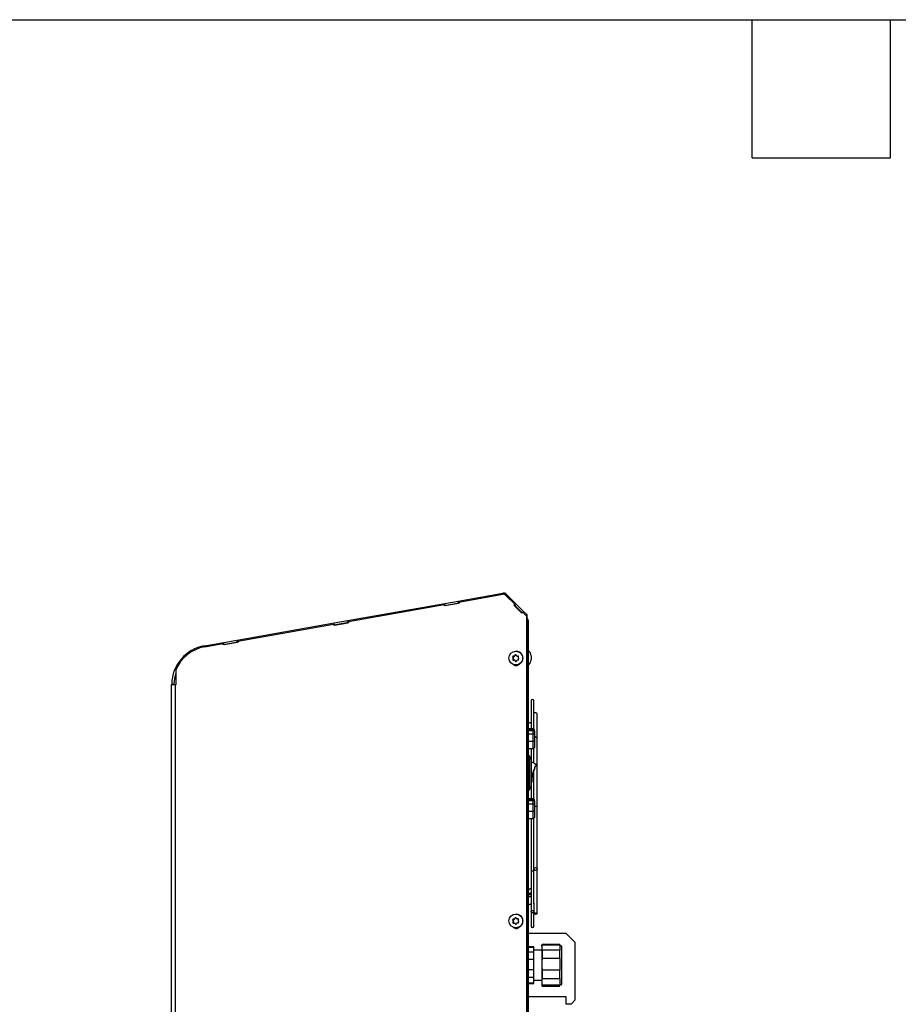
# Model space of a CAD drawing. Header units: inches. Extents: x -1 to 128, y 3 to 101.
# Tile 12 of 17: x 42 to 65, y 75 to 101. Entities that reach past the tile are written whole.
import ezdxf

# ---------------------------------------------------------------- set-up
doc = ezdxf.new("R2010")
doc.units = ezdxf.units.IN
doc.header["$LTSCALE"] = 12
doc.header["$MEASUREMENT"] = 0
doc.linetypes.add('SLD-Solid', pattern=[0])
doc.layers.add('TEXT', color=140, linetype='SLD-Solid', lineweight=25)

msp = doc.modelspace()

# ---------------------------------------------------------------- linework, layer by layer
for p, q in [((53.48568, 85.715), (54.67258, 85.92428)), ((53.50533, 85.68891), (54.67276, 85.89476)), ((54.69264, 85.89606), (54.68758, 85.89606)), ((54.75311, 85.87098), (54.74806, 85.87098)), ((54.74806, 85.87098), (54.99063, 85.62841)), ((54.75311, 85.87098), (54.99568, 85.62841)), ((54.77475, 85.89207), (55.03271, 85.63411)), ((50.54217, 85.19598), (53.12928, 85.65216)), ((50.56182, 85.16989), (53.11287, 85.61971)), ((53.11821, 85.58918), (53.11287, 85.61971)), ((53.11792, 85.61971), (53.11287, 85.61971)), ((53.12311, 85.59004), (53.11792, 85.61971)), ((53.51068, 85.65838), (53.11821, 85.58918)), ((53.13935, 85.59504), (53.12275, 85.59211)), ((53.12928, 85.65216), (53.4825, 85.71444)), ((53.13935, 85.59504), (53.12928, 85.65216)), ((53.13935, 85.59504), (53.49257, 85.65732)), ((53.4825, 85.71444), (53.48568, 85.715)), ((53.49257, 85.65732), (53.4825, 85.71444)), ((53.48568, 85.715), (53.49568, 85.65787)), ((53.49257, 85.65732), (53.49568, 85.65787)), ((53.51032, 85.66045), (53.49568, 85.65787)), ((53.50533, 85.68891), (53.51068, 85.65838)), ((54.99063, 85.62841), (54.96813, 85.60574)), ((54.97318, 85.60574), (54.96813, 85.60574)), ((54.96813, 85.60574), (55.17986, 85.39401)), ((54.99568, 85.62841), (54.97318, 85.60574)), ((54.97318, 85.60574), (55.18237, 85.39655)), ((54.97331, 85.60587), (55.1825, 85.39668)), ((54.99169, 85.5931), (54.97611, 85.60869)), ((54.99568, 85.62841), (54.99063, 85.62841)), ((55.03271, 85.63411), (54.99169, 85.5931)), ((54.99169, 85.5931), (55.1853, 85.3995)), ((55.03271, 85.63411), (55.22679, 85.44003)), ((55.17986, 85.39401), (55.20235, 85.41668)), ((55.20235, 85.41668), (55.28773, 85.33131)), ((55.20741, 85.41668), (55.20235, 85.41668)), ((55.22679, 85.44003), (55.20344, 85.41668)), ((55.20609, 85.41668), (55.22803, 85.43879)), ((55.20741, 85.41668), (55.29026, 85.33384)), ((55.22679, 85.44003), (55.22803, 85.43879)), ((55.22803, 85.43879), (55.31419, 85.35263)), ((55.28773, 85.33131), (55.30909, 85.35267)), ((55.31419, 85.35263), (55.30914, 85.35263)), ((55.31419, 48.24512), (55.31419, 85.35263)), ((55.31925, 85.35263), (55.31419, 85.35263)), ((55.31925, 48.24512), (55.31925, 85.35263)), ((55.31925, 85.25993), (55.32112, 85.25806)), ((55.31925, 85.25618), (55.32112, 85.25806)), ((55.31925, 85.22041), (55.34042, 85.22918)), ((55.34042, 85.22918), (55.32112, 85.25806)), ((47.59865, 84.67696), (50.18576, 85.13313)), ((47.6183, 84.65087), (50.16935, 85.10069)), ((50.17469, 85.07016), (50.16935, 85.10069)), ((50.1744, 85.10069), (50.16935, 85.10069)), ((50.17959, 85.07102), (50.1744, 85.10069)), ((50.56716, 85.13936), (50.17469, 85.07016)), ((50.19583, 85.07602), (50.17923, 85.07309)), ((50.18576, 85.13313), (50.53898, 85.19542)), ((50.19583, 85.07602), (50.18576, 85.13313)), ((50.19583, 85.07602), (50.54905, 85.1383)), ((50.53898, 85.19542), (50.54217, 85.19598)), ((50.54905, 85.1383), (50.53898, 85.19542)), ((50.54217, 85.19598), (50.55216, 85.13885)), ((50.54905, 85.1383), (50.55216, 85.13885)), ((50.5668, 85.14143), (50.55216, 85.13885)), ((50.56182, 85.16989), (50.56716, 85.13936)), ((55.34719, 85.19512), (55.31925, 85.19512)), ((55.34719, 85.19512), (55.34719, 48.92612)), ((46.73147, 84.52405), (47.24224, 84.61411)), ((46.73784, 84.49562), (47.22583, 84.58167)), ((47.23117, 84.55113), (47.22583, 84.58167)), ((47.23089, 84.58167), (47.22583, 84.58167)), ((47.23608, 84.552), (47.23089, 84.58167)), ((47.62364, 84.62034), (47.23117, 84.55113)), ((47.25231, 84.55699), (47.23571, 84.55407)), ((47.24224, 84.61411), (47.59546, 84.6764)), ((47.25231, 84.55699), (47.24224, 84.61411)), ((47.25231, 84.55699), (47.60553, 84.61928)), ((47.59546, 84.6764), (47.59865, 84.67696)), ((47.60553, 84.61928), (47.59546, 84.6764)), ((47.59865, 84.67696), (47.60864, 84.61983)), ((47.60553, 84.61928), (47.60864, 84.61983)), ((47.62328, 84.62241), (47.60864, 84.61983)), ((47.6183, 84.65087), (47.62364, 84.62034)), ((54.93739, 84.21685), (54.94792, 84.21685)), ((54.94708, 84.2013), (54.9579, 84.2013)), ((54.94792, 84.21685), (54.9579, 84.2013)), ((54.948, 84.18233), (54.95882, 84.18233)), ((54.95882, 84.18233), (54.9504, 84.16588)), ((54.95237, 84.2461), (54.9629, 84.2461)), ((54.98129, 84.247), (54.9629, 84.2461)), ((54.97048, 84.247), (54.98129, 84.247)), ((54.98639, 84.25729), (54.9972, 84.25729)), ((54.99509, 84.27373), (55.00562, 84.27373)), ((55.00562, 84.27373), (54.9972, 84.25729)), ((55.02672, 84.37812), (55.01975, 84.37812)), ((55.05341, 84.25109), (55.06424, 84.25109)), ((55.05434, 84.25111), (55.06516, 84.25111)), ((55.07611, 84.25165), (55.06516, 84.25111)), ((55.42719, 84.25172), (55.42719, 84.15772)), ((54.93987, 84.16588), (54.9504, 84.16588)), ((54.98747, 84.13916), (54.97664, 84.13916)), ((54.99256, 84.13045), (55.00338, 84.13045)), ((55.00282, 84.11491), (55.01335, 84.11491)), ((55.00338, 84.13045), (55.01335, 84.11491)), ((55.01975, 84.01212), (55.02672, 84.01212)), ((45.96814, 83.87594), (45.96814, 83.48212)), ((45.85719, 48.24512), (45.85719, 83.48212)), ((45.96308, 83.48212), (45.85719, 83.48212)), ((45.8574, 83.50328), (45.91539, 83.50212)), ((45.96308, 48.24512), (45.96308, 83.48212)), ((45.96814, 83.48212), (45.96308, 83.48212)), ((55.43019, 83.05512), (55.43019, 82.45574)), ((55.50219, 82.30709), (55.50219, 83.05512)), ((55.59119, 81.81148), (55.59119, 82.71821)), ((55.43739, 82.31479), (55.43739, 82.4263)), ((55.48219, 82.31473), (55.34719, 82.31473)), ((55.34719, 82.2842), (55.48219, 82.2842)), ((55.34719, 82.27459), (55.48219, 82.27459)), ((55.48219, 82.25691), (55.34719, 82.25691)), ((55.34719, 82.18047), (55.48219, 82.18047)), ((55.48219, 82.16816), (55.34719, 82.16816)), ((55.48219, 82.2842), (55.48219, 82.31473)), ((55.48219, 82.2842), (55.48219, 82.27459)), ((55.48219, 82.27459), (55.48219, 82.25691)), ((55.48219, 82.18047), (55.48219, 82.25691)), ((55.48219, 82.18047), (55.48219, 82.16816)), ((55.51219, 82.16816), (55.48219, 82.16816)), ((55.48219, 81.98559), (55.48219, 82.16816)), ((55.51219, 82.25801), (55.50902, 82.25801)), ((55.51219, 82.25801), (55.51219, 82.28473)), ((55.51219, 82.25801), (55.51219, 82.24459)), ((55.51219, 82.24459), (55.51219, 82.16816)), ((55.51219, 82.16816), (55.51219, 81.99049)), ((55.34719, 81.98559), (55.48219, 81.98559)), ((55.48219, 81.78659), (55.48219, 81.98559)), ((55.51219, 81.99049), (55.51219, 81.81659)), ((55.34719, 81.78659), (55.48219, 81.78659)), ((55.38219, 81.59473), (55.34719, 81.59473)), ((55.38219, 80.68873), (55.38219, 81.59473)), ((55.42619, 81.48023), (55.38219, 81.59473)), ((55.43019, 81.78659), (55.43019, 80.92238)), ((55.50219, 81.40031), (55.50219, 81.79423)), ((55.42619, 80.80323), (55.42619, 81.48023)), ((55.53793, 81.29495), (55.5422, 81.30555)), ((55.50219, 80.44109), (55.50219, 81.20645)), ((55.38219, 80.68873), (55.42619, 80.80323)), ((55.43019, 80.86102), (55.43019, 80.44873)), ((55.43345, 80.92477), (55.44343, 80.92411)), ((55.34719, 80.68873), (55.38219, 80.68873)), ((55.48219, 80.44873), (55.34719, 80.44873)), ((55.34719, 80.4182), (55.48219, 80.4182)), ((55.34719, 80.40859), (55.48219, 80.40859)), ((55.48219, 80.39091), (55.34719, 80.39091)), ((55.34719, 80.31447), (55.48219, 80.31447)), ((55.48219, 80.30216), (55.34719, 80.30216)), ((55.48219, 80.4182), (55.48219, 80.44873)), ((55.48219, 80.4182), (55.48219, 80.40859)), ((55.48219, 80.40859), (55.48219, 80.39091)), ((55.48219, 80.31447), (55.48219, 80.39091)), ((55.48219, 80.31447), (55.48219, 80.30216)), ((55.51219, 80.30216), (55.48219, 80.30216)), ((55.48219, 80.11959), (55.48219, 80.30216)), ((55.51219, 80.39201), (55.50902, 80.39201)), ((55.51219, 80.39201), (55.51219, 80.41873)), ((55.51219, 80.39201), (55.51219, 80.37859)), ((55.51219, 80.37859), (55.51219, 80.30216)), ((55.51219, 80.30216), (55.51219, 80.12449)), ((55.59119, 78.5815), (55.59119, 80.27469)), ((55.34719, 80.11959), (55.48219, 80.11959)), ((55.48219, 79.92059), (55.48219, 80.11959)), ((55.51219, 80.12449), (55.51219, 79.95059)), ((55.34719, 79.92059), (55.48219, 79.92059)), ((55.43019, 79.92059), (55.43019, 78.53765)), ((55.50219, 78.59386), (55.50219, 79.92823)), ((55.43019, 78.53765), (55.43019, 77.44656)), ((55.50119, 78.59274), (55.50119, 78.5815)), ((55.50219, 78.53766), (55.50219, 78.57337)), ((55.50219, 77.66556), (55.50219, 78.53766)), ((55.59119, 77.39404), (55.59119, 78.57201)), ((55.50119, 77.65412), (55.50119, 77.44891)), ((55.02672, 77.37812), (55.01975, 77.37812)), ((55.43019, 77.444), (55.43019, 77.05712)), ((55.50219, 77.40954), (55.50219, 77.44395)), ((55.50219, 77.39869), (55.50219, 77.40954)), ((55.50219, 77.05712), (55.50219, 77.38939)), ((54.93739, 77.21685), (54.94792, 77.21685)), ((54.93987, 77.16588), (54.9504, 77.16588)), ((54.94708, 77.2013), (54.9579, 77.2013)), ((54.94792, 77.21685), (54.9579, 77.2013)), ((54.948, 77.18233), (54.95882, 77.18233)), ((54.95882, 77.18233), (54.9504, 77.16588)), ((54.95237, 77.2461), (54.9629, 77.2461)), ((54.98129, 77.247), (54.9629, 77.2461)), ((54.97048, 77.247), (54.98129, 77.247)), ((54.98747, 77.13916), (54.97664, 77.13916)), ((54.98639, 77.25729), (54.9972, 77.25729)), ((54.99256, 77.13045), (55.00338, 77.13045)), ((54.99509, 77.27373), (55.00562, 77.27373)), ((55.00562, 77.27373), (54.9972, 77.25729)), ((55.00282, 77.11491), (55.01335, 77.11491)), ((55.00338, 77.13045), (55.01335, 77.11491)), ((55.05341, 77.25109), (55.06424, 77.25109)), ((55.05434, 77.25111), (55.06516, 77.25111)), ((55.07611, 77.25165), (55.06516, 77.25111)), ((55.01975, 77.01212), (55.02672, 77.01212)), ((55.34719, 76.87272), (56.3512, 76.87272)), ((56.6012, 76.62272), (56.3512, 76.87272)), ((55.72119, 76.56913), (55.71019, 76.54913)), ((55.72119, 76.5611), (55.72119, 76.56913)), ((56.19119, 76.56913), (55.72119, 76.56913)), ((56.19119, 76.56913), (56.19119, 76.5611)), ((56.6012, 75.09305), (56.6012, 76.62272)), ((55.50119, 76.50613), (55.34719, 76.50613)), ((55.34719, 76.49825), (55.50119, 76.49825)), ((55.34719, 76.37365), (55.50119, 76.37365)), ((55.50119, 76.50613), (55.50119, 76.49825)), ((55.50119, 76.37365), (55.50119, 76.49825)), ((55.71019, 76.41713), (55.50119, 76.41713)), ((55.50119, 76.18137), (55.50119, 76.37365)), ((55.72119, 76.5611), (55.71019, 76.51795)), ((55.71019, 76.51795), (55.71019, 76.54913)), ((55.71019, 76.51795), (55.71019, 76.45935)), ((55.71019, 76.45935), (55.72119, 76.4162)), ((55.71019, 76.45935), (55.71019, 76.11148)), ((55.72119, 76.5611), (56.19119, 76.5611)), ((56.19119, 76.4162), (55.72119, 76.4162)), ((55.72119, 76.4162), (55.72119, 76.2073)), ((56.19119, 76.5611), (56.19119, 76.4162)), ((56.24519, 76.52763), (56.19119, 76.52763)), ((56.19119, 76.2073), (56.19119, 76.4162)), ((56.24519, 75.50463), (56.24519, 76.52763)), ((55.34719, 76.18137), (55.50119, 76.18137)), ((55.50119, 75.9047), (55.50119, 76.18137)), ((55.72119, 76.2073), (55.71019, 76.11148)), ((55.71019, 76.11148), (55.71019, 75.98134)), ((55.72119, 76.2073), (56.19119, 76.2073)), ((56.19119, 76.2073), (56.19119, 75.88553)), ((55.34719, 75.9047), (55.50119, 75.9047)), ((55.50119, 75.69926), (55.50119, 75.9047)), ((55.71019, 75.98134), (55.72119, 75.88553)), ((55.71019, 75.98134), (55.71019, 75.60966)), ((56.19119, 75.88553), (55.72119, 75.88553)), ((55.72119, 75.88553), (55.72119, 75.66233)), ((56.19119, 75.66233), (56.19119, 75.88553)), ((55.34719, 75.69926), (55.50119, 75.69926)), ((55.34719, 75.54718), (55.50119, 75.54718)), ((55.34719, 75.52613), (55.50119, 75.52613)), ((55.50119, 75.54718), (55.50119, 75.69926)), ((55.50119, 75.61513), (55.71019, 75.61513)), ((55.50119, 75.52613), (55.50119, 75.54718)), ((55.72119, 75.66233), (55.71019, 75.60966)), ((55.71019, 75.60966), (55.71019, 75.53813)), ((55.71019, 75.53813), (55.72119, 75.48547)), ((55.71019, 75.53813), (55.71019, 75.48313)), ((55.72119, 75.66233), (56.19119, 75.66233)), ((56.19119, 75.66233), (56.19119, 75.48547)), ((55.71019, 75.48313), (55.72119, 75.46313)), ((56.19119, 75.48547), (55.72119, 75.48547)), ((55.72119, 75.46313), (55.72119, 75.48547)), ((55.72119, 75.46313), (56.19119, 75.46313)), ((56.19119, 75.50463), (56.24519, 75.50463)), ((56.19119, 75.46313), (56.19119, 75.48547)), ((55.34719, 75.18055), (56.3512, 75.18055)), ((55.34719, 75.18043), (56.3512, 75.18043)), ((56.3512, 75.18055), (56.3512, 74.99305)), ((56.3512, 74.99305), (56.5012, 74.99305)), ((56.3512, 74.99305), (56.3512, 74.99293)), ((56.3512, 74.99293), (56.50119, 74.99293)), ((56.50119, 74.99293), (56.60119, 75.09293)), ((56.5012, 74.99305), (56.6012, 75.09305)), ((56.60119, 75.09293), (56.60119, 75.09304))]:
    msp.add_line(p, q)
for centre, radius, start, end in [((54.69273, 85.81005), 0.116, 45, 100), ((55.25819, 85.19512), 0.089, 0, 22.5), ((46.91519, 83.48212), 1.058, 100, 178.854008), ((54.95366, 84.22697), 0.01917, 93.875463, 211.894128), ((54.93054, 84.19099), 0.01949, 333.611634, 31.959274), ((54.9694, 84.26612), 0.01915, 273.23982, 332.551412), ((55.01192, 84.26514), 0.01889, 32.67181, 152.941672), ((55.05333, 84.2698), 0.01872, 212.3133, 273.101024), ((55.07416, 84.23322), 0.01883, 331.939041, 93.45435), ((55.07758, 84.16297), 0.01883, 272.109951, 33.659641), ((55.09857, 84.19921), 0.01866, 152.17872, 213.392188), ((55.26382, 84.25172), 0.16338, 0, 59.313941), ((54.95702, 84.15737), 0.01915, 153.60826, 271.785131), ((54.97654, 84.12006), 0.0191, 32.972689, 92.441634), ((55.01872, 84.12507), 0.01887, 212.575616, 333.037865), ((55.06039, 84.12456), 0.0187, 92.460302, 153.33093), ((55.26382, 84.15772), 0.16338, 300.686059, 0), ((46.91519, 83.48212), 1, 161.272277, 178.854008), ((46.91519, 83.48212), 1.058, 178.854008, 180), ((46.91519, 83.48212), 1, 178.854008, 180), ((55.46619, 83.05512), 0.036, 0, 180), ((55.48219, 82.28473), 0.03, 0, 90), ((55.48219, 82.24459), 0.03, 0, 90), ((55.48219, 81.81659), 0.03, 270, 0), ((56.53205, 80.84124), 1.10171, 152.148253, 179.272544), ((56.53205, 80.84124), 1.10171, 152.145636, 152.148253), ((56.47292, 80.85624), 1.03172, 156.964822, 177.865086), ((55.48219, 80.41873), 0.03, 0, 90), ((55.48219, 80.37859), 0.03, 0, 90), ((55.48219, 79.95059), 0.03, 270, 0), ((55.39239, 77.94339), 0.04504, 177.697025, 328.230126), ((55.39239, 77.68084), 0.04504, 177.526118, 328.516649), ((54.95366, 77.22697), 0.01917, 93.875463, 211.894128), ((54.95702, 77.15737), 0.01915, 153.60826, 271.785131), ((54.93054, 77.19099), 0.01949, 333.611634, 31.959274), ((54.9694, 77.26612), 0.01915, 273.23982, 332.551412), ((54.97654, 77.12006), 0.0191, 32.972689, 92.441634), ((55.01192, 77.26514), 0.01889, 32.67181, 152.941672), ((55.01872, 77.12507), 0.01887, 212.575616, 333.037865), ((55.05333, 77.2698), 0.01872, 212.3133, 273.101024), ((55.06039, 77.12456), 0.0187, 92.460302, 153.33093), ((55.07416, 77.23322), 0.01883, 331.939041, 93.45435), ((55.07758, 77.16297), 0.01883, 272.109951, 33.659641), ((55.09857, 77.19921), 0.01866, 152.17872, 213.392188), ((55.46619, 77.05712), 0.036, 180, 0)]:
    msp.add_arc(centre, radius, start, end)
for centre, major_axis, ratio, start_param, end_param in [((54.68758, 85.81005), (0, -0.08601), 0.9961947, 2.35810077, 3.31547476), ((54.69264, 85.81005), (0, -0.08601), 0.9961947, 2.35810077, 3.14159265), ((46.91519, 83.48212), (0, 1.02901), 0.9961947, 0.17388211, 1.17806538), ((54.99537, 84.16588), (-0.16086, 0.2487), 0.07326344, 1.31728169, 1.38067504), ((54.99275, 84.21981), (-0.13582, -0.26322), 0.07751502, -1.388053, -1.32465965), ((54.96382, 84.22713), (0, 0.01899), 0.9961947, 0.04880075, 2.14319586), ((55.03796, 84.24905), (-0.29584, -0.01439), 0.00425158, -1.34086481, -1.27747146), ((54.94199, 84.19101), (0, 0.019), 0.9961947, 4.23759096, 5.28478851), ((54.98037, 84.26598), (0, -0.019), 0.9961947, 0.04880075, 1.09599831), ((54.99275, 84.21981), (0.13582, 0.26322), 0.07751502, 1.40460946, 1.46800281), ((55.02245, 84.26505), (0, -0.01899), 0.9961947, 3.41344843, 4.23759096), ((55.02672, 84.19512), (0, 0.183), 0.9961947, 3.14159265, 6.28318531), ((55.0858, 84.22437), (-0.16086, 0.2487), 0.07326344, 1.31728169, 1.38067504), ((55.03796, 84.24905), (0.29584, 0.01439), 0.00425158, 1.45179765, 1.515191), ((55.06424, 84.27009), (0, 0.019), 0.9961947, 3.14159265, 3.19039341), ((55.08843, 84.17044), (0.13582, 0.26322), 0.07751502, 1.40460946, 1.46800281), ((55.0858, 84.22437), (0.16086, -0.2487), 0.07326344, -1.47538077, -1.41198742), ((54.96722, 84.1572), (0, 0.01899), 0.9961947, 1.09599831, 3.14159265), ((55.04321, 84.14119), (-0.29584, -0.01439), 0.00425158, -1.34086481, -1.27747146), ((55.02959, 84.09512), (0, 0.1), 0.9961947, 2.39852842, 4.0018864), ((54.98747, 84.12016), (0, -0.019), 0.9961947, 2.14319586, 3.14159265), ((54.99537, 84.16588), (0.16086, -0.2487), 0.07326344, -1.47538077, -1.41198742), ((55.02925, 84.1252), (0, 0.01899), 0.9961947, 2.14319586, 2.85915846), ((55.08843, 84.17044), (-0.13582, -0.26322), 0.07751502, -1.388053, -1.32465965), ((55.04321, 84.14119), (0.29584, 0.01439), 0.00425158, 1.45179765, 1.515191), ((55.54619, 82.71821), (0.045, 0), 0.49245344, 0, 2.93038177), ((55.54619, 82.71821), (0.045, 0), 0.49245344, 6.28269448, 6.28318531), ((55.48219, 82.25801), (0.03, 0), 0.87279037, 0, 1.57079633), ((55.48219, 82.24459), (0.03, 0), 0.41036468, 0, 1.57079633), ((55.48219, 82.16816), (0.03, 0), 0.41036468, 0, 1.57079633), ((55.48219, 80.39201), (0.03, 0), 0.87279037, 0, 1.57079633), ((55.48219, 80.37859), (0.03, 0), 0.41036468, 0, 1.57079633), ((55.48219, 80.30216), (0.03, 0), 0.41036468, 0, 1.57079633), ((55.54619, 80.28393), (0.045, 0), 0.71322639, 3.85588721, 6.28318531), ((55.54619, 80.28393), (0.045, 0), 0.71322639, 0, 0.00051115), ((55.39239, 77.96922), (0.045, 0), 0.71322639, 3.14159265, 5.7096722), ((55.39239, 77.83185), (0.045, 0), 0.07849332, 0.5735131, 3.14159265), ((55.02672, 77.19512), (0, 0.183), 0.9961947, 3.14159265, 6.28318531), ((54.99537, 77.16588), (-0.16086, 0.2487), 0.07326344, 1.31728169, 1.38067504), ((54.99275, 77.21981), (-0.13582, -0.26322), 0.07751502, -1.388053, -1.32465965), ((54.96382, 77.22713), (0, 0.01899), 0.9961947, 0.04880075, 2.14319586), ((54.96722, 77.1572), (0, 0.01899), 0.9961947, 1.09599831, 3.14159265), ((55.03796, 77.24905), (-0.29584, -0.01439), 0.00425158, -1.34086481, -1.27747146), ((55.04321, 77.14119), (-0.29584, -0.01439), 0.00425158, -1.34086481, -1.27747146), ((54.94199, 77.19101), (0, 0.019), 0.9961947, 4.23759096, 5.28478851), ((54.98037, 77.26598), (0, -0.019), 0.9961947, 0.04880075, 1.09599831), ((54.99275, 77.21981), (0.13582, 0.26322), 0.07751502, 1.40460946, 1.46800281), ((54.98747, 77.12016), (0, -0.019), 0.9961947, 2.14319586, 3.14159265), ((54.99537, 77.16588), (0.16086, -0.2487), 0.07326344, -1.47538077, -1.41198742), ((55.02245, 77.26505), (0, -0.01899), 0.9961947, 3.41344843, 4.23759096), ((55.02925, 77.1252), (0, 0.01899), 0.9961947, 2.14319586, 2.85915846), ((55.0858, 77.22437), (-0.16086, 0.2487), 0.07326344, 1.31728169, 1.38067504), ((55.08843, 77.17044), (-0.13582, -0.26322), 0.07751502, -1.388053, -1.32465965), ((55.03796, 77.24905), (0.29584, 0.01439), 0.00425158, 1.45179765, 1.515191), ((55.04321, 77.14119), (0.29584, 0.01439), 0.00425158, 1.45179765, 1.515191), ((55.06424, 77.27009), (0, 0.019), 0.9961947, 3.14159265, 3.19039341), ((55.08843, 77.17044), (0.13582, 0.26322), 0.07751502, 1.40460946, 1.46800281), ((55.0858, 77.22437), (0.16086, -0.2487), 0.07326344, -1.47538077, -1.41198742), ((55.02959, 77.09512), (0, 0.1), 0.9961947, 2.39852842, 4.0018864)]:
    msp.add_ellipse(centre, major_axis=major_axis, ratio=ratio, start_param=start_param, end_param=end_param)
for centre, major_axis, ratio in [((55.01975, 84.19512), (0, -0.183), 0.9961947), ((55.54619, 78.5815), (0.045, 0), 0.86164658), ((55.01975, 77.19512), (0, -0.183), 0.9961947), ((55.54619, 77.39404), (0.045, 0), 0.49245344)]:
    msp.add_ellipse(centre, major_axis=major_axis, ratio=ratio)
for points, knots in [([(55.43739, 82.4263), (55.43705, 82.43363), (55.43596, 82.44513), (55.42727, 82.46125), (55.41365, 82.47211), (55.40051, 82.47623), (55.38967, 82.47655), (55.38122, 82.47526), (55.37248, 82.47212), (55.364, 82.46671), (55.3566, 82.45893), (55.34897, 82.4453), (55.34793, 82.43475), (55.34739, 82.4263)], [0, 0, 0, 0, 0.14868403, 0.27364083, 0.37073922, 0.46630399, 0.51390916, 0.56100993, 0.61476222, 0.67852305, 0.75116086, 0.83047011, 1, 1, 1, 1]), ([(55.59119, 80.28393), (55.59119, 80.33611), (55.59119, 80.41679), (55.59119, 80.53855), (55.59119, 80.63495), (55.59119, 80.71407), (55.59119, 80.78351), (55.59119, 80.85154), (55.59119, 80.93034), (55.59119, 81.01994), (55.59119, 81.11996), (55.59119, 81.21745), (55.59119, 81.34891), (55.59119, 81.51869), (55.59119, 81.68222), (55.59119, 81.80283), (55.5912, 81.8775), (55.59117, 81.93571), (55.59121, 81.97801), (55.59104, 82.00004), (55.591, 82.02379), (55.58739, 82.05204), (55.56985, 82.07946), (55.54436, 82.10112), (55.52561, 82.11095), (55.51412, 82.11521), (55.51247, 82.11579)], [0, 0, 0, 0, 0.074269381, 0.136657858, 0.187165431, 0.225867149, 0.260416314, 0.295915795, 0.332365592, 0.383798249, 0.436198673, 0.488967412, 0.5364465, 0.642016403, 0.754810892, 0.792405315, 0.830977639, 0.871398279, 0.884434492, 0.895260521, 0.903914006, 0.917068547, 0.934884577, 0.945267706, 0.957260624, 0.959251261, 0.959251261, 0.959251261, 0.959251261]), ([(55.51219, 81.99049), (55.51215, 81.9903), (55.51208, 81.98992), (55.51151, 81.98938), (55.51067, 81.98888), (55.50956, 81.98842), (55.50825, 81.988), (55.50678, 81.98763), (55.50519, 81.9873), (55.50269, 81.98687), (55.49895, 81.98637), (55.49365, 81.98592), (55.488, 81.98564), (55.48412, 81.98561), (55.48219, 81.98559)], [0, 0, 0, 0, 0.0727291, 0.14256009, 0.20948906, 0.27351283, 0.33462917, 0.39283699, 0.44813655, 0.50052962, 0.62859308, 0.75446431, 0.87823202, 1, 1, 1, 1]), ([(55.43237, 80.85747), (55.43284, 80.85829), (55.43426, 80.86103), (55.43605, 80.87298), (55.43744, 80.88579), (55.43777, 80.88893)], [0, 0, 0, 0, 0.23999065, 0.84323522, 1, 1, 1, 1]), ([(55.50167, 80.71741), (55.5018, 80.71627), (55.50206, 80.71395), (55.50226, 80.71088), (55.50207, 80.70902), (55.5018, 80.70874), (55.50167, 80.70884)], [0.62636915, 0.62636915, 0.62636915, 0.62636915, 0.687135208, 0.749376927, 0.811750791, 0.874426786, 0.874426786, 0.874426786, 0.874426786]), ([(55.51219, 80.12449), (55.51215, 80.1243), (55.51208, 80.12392), (55.51151, 80.12338), (55.51067, 80.12288), (55.50956, 80.12242), (55.50825, 80.122), (55.50678, 80.12163), (55.50519, 80.1213), (55.50269, 80.12087), (55.49895, 80.12037), (55.49365, 80.11992), (55.488, 80.11964), (55.48412, 80.11961), (55.48219, 80.11959)], [0, 0, 0, 0, 0.0727291, 0.14256009, 0.20948906, 0.27351283, 0.33462917, 0.39283699, 0.44813655, 0.50052962, 0.62859308, 0.75446431, 0.87823202, 1, 1, 1, 1]), ([(55.44221, 78.52399), (55.43869, 78.52558), (55.43292, 78.52948), (55.43025, 78.53471), (55.43018, 78.53762), (55.43021, 78.53814)], [0, 0, 0, 0, 0.062537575, 0.125020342, 0.138587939, 0.138587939, 0.138587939, 0.138587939]), ([(55.50195, 78.53974), (55.50203, 78.53938), (55.5025, 78.53664), (55.50107, 78.53145), (55.49377, 78.52514), (55.48226, 78.52074), (55.46831, 78.5189), (55.45405, 78.51994), (55.44574, 78.52239), (55.44221, 78.52399)], [0.61546223, 0.61546223, 0.61546223, 0.61546223, 0.62487874, 0.687353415, 0.749877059, 0.812426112, 0.874918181, 0.93728931, 1, 1, 1, 1]), ([(55.50136, 78.59224), (55.50144, 78.59323), (55.50167, 78.59543), (55.50206, 78.5986), (55.50225, 78.60117), (55.50208, 78.60226), (55.50166, 78.60181), (55.50129, 78.59993), (55.50119, 78.59806), (55.50119, 78.59703)], [0.570941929, 0.570941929, 0.570941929, 0.570941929, 0.62481311, 0.68723158, 0.749465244, 0.81183336, 0.874468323, 0.936977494, 1, 1, 1, 1]), ([(55.42912, 78.06676), (55.42013, 78.06368), (55.40305, 78.05589), (55.38074, 78.0403), (55.36277, 78.02047), (55.34999, 77.99587), (55.34822, 77.97925), (55.34739, 77.96922)], [0.544258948, 0.544258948, 0.544258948, 0.544258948, 0.630021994, 0.714801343, 0.804751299, 0.899874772, 1, 1, 1, 1]), ([(55.50204, 77.66839), (55.50213, 77.66776), (55.50225, 77.66608), (55.50207, 77.6627), (55.50167, 77.65915), (55.50129, 77.65613), (55.50119, 77.65468), (55.50119, 77.65412)], [0.691703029, 0.691703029, 0.691703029, 0.691703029, 0.749132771, 0.811576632, 0.874302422, 0.936898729, 1, 1, 1, 1]), ([(55.50194, 77.65394), (55.50197, 77.65407), (55.5021, 77.65483), (55.50224, 77.65659), (55.50216, 77.65862), (55.50209, 77.65955)], [0.170540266, 0.170540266, 0.170540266, 0.170540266, 0.186182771, 0.248296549, 0.298404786, 0.298404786, 0.298404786, 0.298404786]), ([(55.44221, 77.4206), (55.44572, 77.41787), (55.45401, 77.41363), (55.46828, 77.41188), (55.48222, 77.41501), (55.49373, 77.42255), (55.50105, 77.43335), (55.50307, 77.44577), (55.49947, 77.45792), (55.49081, 77.46794), (55.4784, 77.47431), (55.46414, 77.47607), (55.45019, 77.47295), (55.43866, 77.46541), (55.43134, 77.45461), (55.4293, 77.44219), (55.43295, 77.43006), (55.43869, 77.42335), (55.44221, 77.4206)], [0, 0, 0, 0, 0.06253757, 0.12502034, 0.18747539, 0.24992906, 0.31240763, 0.37493808, 0.43748217, 0.49996943, 0.56242616, 0.62487874, 0.68735341, 0.74987706, 0.81242611, 0.87491818, 0.93728931, 1, 1, 1, 1]), ([(55.50119, 77.40601), (55.5012, 77.40491), (55.50152, 77.40425), (55.50205, 77.40605), (55.50226, 77.40864), (55.50208, 77.41209), (55.50181, 77.41445), (55.50167, 77.41553)], [0, 0, 0, 0, 0.123519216, 0.186171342, 0.248286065, 0.310535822, 0.372791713, 0.372791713, 0.372791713, 0.372791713])]:
    msp.add_open_spline(points, degree=3, knots=knots)
for points in [[(55.55865, 81.35533), (55.52107, 81.39222), (55.47692, 81.41768), (55.42619, 81.43173)], [(55.5422, 81.30555), (55.55498, 81.33407), (55.56024, 81.35088), (55.55799, 81.35599)]]:
    msp.add_open_spline(points, degree=3)
at = {"layer": 'TEXT'}
for p, q in [((-1.23908, 101.19662), (127.54934, 101.19662)), ((61.3153, 97.51695), (61.3153, 101.19662)), ((64.99497, 97.51695), (64.99497, 101.19662)), ((61.3153, 97.51695), (64.99497, 97.51695))]:
    msp.add_line(p, q, dxfattribs=at)

doc.saveas('drawing.dxf')
